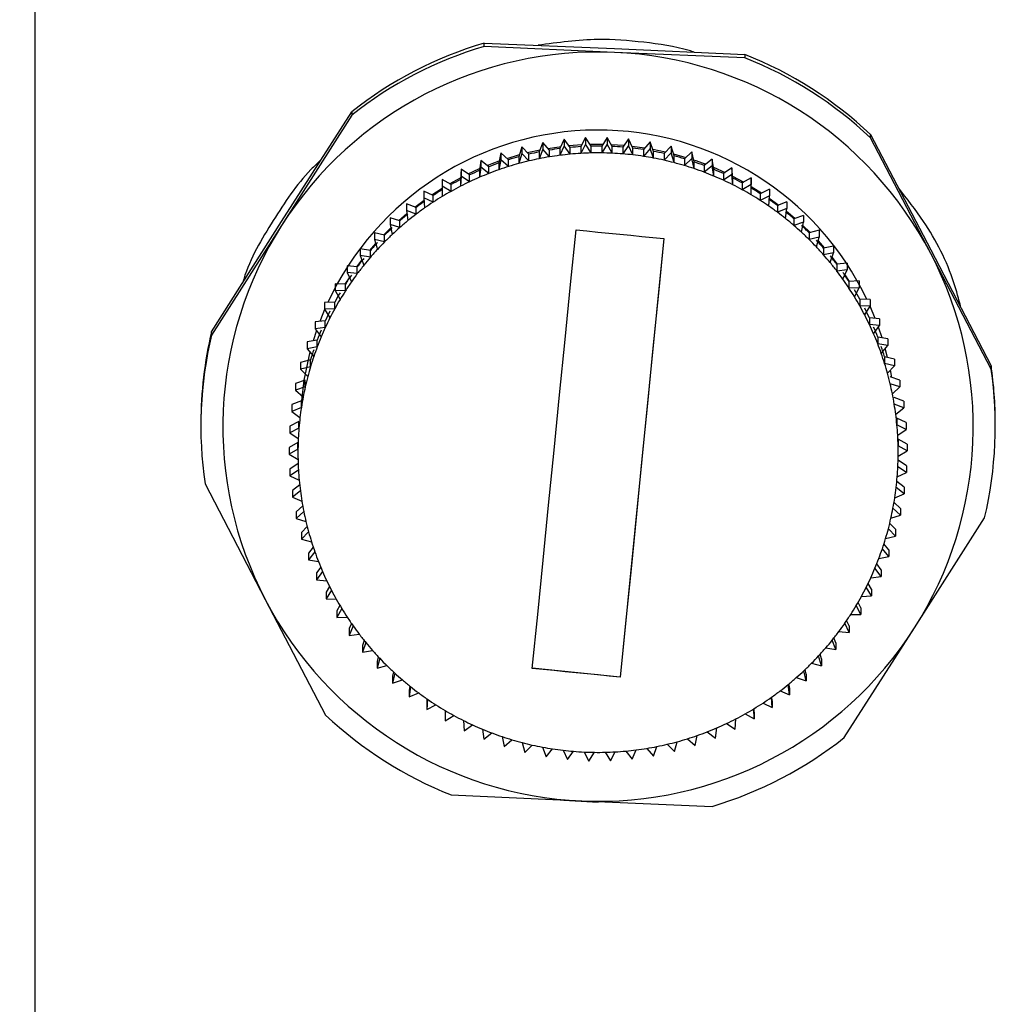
# Model space of a CAD drawing. Header units: millimetres. Extents: x 0 to 1260, y 0 to 891.
# Tile 18 of 56: x 218 to 240, y 655 to 678. Entities that reach past the tile are written whole.
import ezdxf

# ---------------------------------------------------------------- set-up
doc = ezdxf.new("R2010")
doc.units = ezdxf.units.MM
doc.header["$LTSCALE"] = 3
doc.layers.add('FORMAT', color=7, linetype='Continuous')
doc.styles.add('SLDTEXTSTYLE0', font='TXT', dxfattribs={"width": 0.605})
doc.dimstyles.new('SLDDIMSTYLE4', dxfattribs={"dimtxt": 7.704956, "dimasz": 9.906, "dimexe": 0, "dimexo": 0.0625, "dimgap": 1.926239, "dimtad": 1, "dimdec": 1, "dimrnd": 1e-09, "dimzin": 12, "dimdsep": 46, "dimtxsty": 'SLDTEXTSTYLE0', "dimblk2": 'DOT', "dimsah": 1, "dimcen": 0.09, "dimadec": 0, "dimazin": 3, "dimtfac": 1, "dimtdec": 1, "dimtmove": 0, "dimatfit": 0, "dimfxl": 1, "dimfrac": 2, "dimtolj": 1, "dimtzin": 12, "dimarcsym": 0})
doc.dimstyles.new('SLDDIMSTYLE5', dxfattribs={"dimtxt": 7.704956, "dimasz": 3.048, "dimexe": 0, "dimexo": 0.0625, "dimgap": 1.926239, "dimtad": 1, "dimdec": 1, "dimrnd": 1e-09, "dimzin": 12, "dimdsep": 46, "dimtxsty": 'SLDTEXTSTYLE0', "dimblk1": 'DOT', "dimsah": 1, "dimcen": 0.09, "dimadec": 0, "dimazin": 3, "dimtfac": 1, "dimtdec": 1, "dimtmove": 0, "dimatfit": 0, "dimldrblk": 'DOT', "dimfxl": 1, "dimfrac": 2, "dimtolj": 1, "dimtzin": 12, "dimarcsym": 0})

# ---------------------------------------------------------------- blocks, each defined once
blk = doc.blocks.new('_Dot')
at = {"color": 0, "linetype": 'ByBlock', "lineweight": -2}
blk.add_line((-0.5, 0), (-1, 0), dxfattribs=at)
at = {"color": 0, "linetype": 'ByBlock', "const_width": 0.5}
blk.add_lwpolyline([(-0.25, 0, 1), (0.25, 0, 1)], format="xyb", close=True, dxfattribs=at)
blk = doc.blocks.new('_D_5')
at = {"layer": 'FORMAT'}
for p, q in [((143.091, 770.74), (140.446, 770.74)), ((140.446, 770.74), (140.446, 758.907)), ((169.55, 770.74), (172.196, 770.74)), ((172.196, 770.74), (172.196, 758.907)), ((184.421, 641.467), (184.421, 760.143)), ((217.921, 641.467), (217.921, 760.143)), ((140.446, 758.907), (143.091, 758.907)), ((172.196, 758.907), (169.55, 758.907)), ((184.421, 757.143), (134.86, 757.143)), ((184.421, 757.143), (217.921, 757.143)), ((217.921, 757.143), (236.971, 757.143))]:
    blk.add_line(p, q, dxfattribs=at)
blk.add_solid([(184.421, 757.143), (174.515, 758.667), (174.515, 755.619)], dxfattribs=at)
at = {"layer": 'FORMAT', "xscale": 3.048, "yscale": 3.048, "rotation": 180}
blk.add_blockref('_Dot', (217.921, 757.143, 94.894), dxfattribs=at)
at = {"layer": 'FORMAT', "char_height": 7.9375, "attachment_point": 1, "style": 'SLDTEXTSTYLE0'}
for s, insert in [('33,5', (146.031, 782.736)), ('1,319', (143.091, 769.139))]:
    blk.add_mtext(s, dxfattribs=dict(at, insert=insert))
blk = doc.blocks.new('_D_6')
at = {"layer": 'FORMAT'}
for p, q in [((267.297, 770.74), (264.651, 770.74)), ((264.651, 770.74), (264.651, 758.907)), ((293.755, 770.74), (296.401, 770.74)), ((296.401, 770.74), (296.401, 758.907)), ((217.921, 641.467), (217.921, 760.143)), ((251.421, 641.467), (251.421, 760.143)), ((264.651, 758.907), (267.297, 758.907)), ((296.401, 758.907), (293.755, 758.907)), ((217.921, 757.143), (198.871, 757.143)), ((217.921, 757.143), (251.421, 757.143)), ((251.421, 757.143), (301.986, 757.143))]:
    blk.add_line(p, q, dxfattribs=at)
blk.add_solid([(251.421, 757.143), (261.327, 755.619), (261.327, 758.667)], dxfattribs=at)
at = {"layer": 'FORMAT', "xscale": 3.048, "yscale": 3.048}
blk.add_blockref('_Dot', (217.921, 757.143, 94.894), dxfattribs=at)
at = {"layer": 'FORMAT', "char_height": 7.9375, "attachment_point": 1, "style": 'SLDTEXTSTYLE0'}
for s, insert in [('33,5', (270.236, 782.736)), ('1,319', (267.297, 769.139))]:
    blk.add_mtext(s, dxfattribs=dict(at, insert=insert))

msp = doc.modelspace()

# ---------------------------------------------------------------- linework, layer by layer
at = {"color": 7, "linetype": 'Continuous', "lineweight": 25}
for p, q in [((228.086711, 676.929336), (228.086711, 677.004887)), ((228.086711, 677.004887), (231.041936, 676.881826)), ((231.041936, 676.794587), (228.086711, 676.929336)), ((231.041936, 676.881826), (233.99716, 676.747077)), ((233.99716, 676.671526), (231.041936, 676.794587)), ((233.99716, 676.747077), (233.99716, 676.671526)), ((223.502344, 672.960698), (225.091697, 675.447265)), ((225.091697, 675.371714), (223.502344, 672.873459)), ((225.091697, 675.447265), (225.091697, 675.371714)), ((236.844892, 674.859047), (236.844892, 674.934598)), ((236.844892, 674.934598), (238.210763, 672.319126)), ((229.417469, 674.754826), (229.339301, 674.536511)), ((229.417469, 674.754826), (229.417469, 674.602159)), ((229.567632, 674.578038), (229.417469, 674.754826)), ((229.900923, 674.825437), (229.807702, 674.613101)), ((229.900923, 674.672769), (229.807702, 674.460433)), ((229.900923, 674.825437), (229.900923, 674.672769)), ((230.038376, 674.638614), (229.900923, 674.825437)), ((230.038376, 674.485946), (229.900923, 674.672769)), ((230.006918, 674.681371), (230.305159, 674.704182)), ((230.388129, 674.862184), (230.28031, 674.656861)), ((230.388129, 674.709516), (230.28031, 674.504194)), ((230.28031, 674.656861), (230.28031, 674.504194)), ((230.388129, 674.862184), (230.388129, 674.709516)), ((230.512203, 674.666237), (230.388129, 674.862184)), ((230.512203, 674.513569), (230.388129, 674.709516)), ((230.483544, 674.711498), (230.782992, 674.713178)), ((230.512203, 674.513569), (230.512203, 674.666237)), ((230.876715, 674.864887), (230.754821, 674.667579)), ((230.876715, 674.71222), (230.754821, 674.514911)), ((230.754821, 674.667579), (230.754821, 674.514911)), ((230.876715, 674.864887), (230.876715, 674.71222)), ((230.986805, 674.660771), (230.876715, 674.864887)), ((230.986805, 674.508103), (230.876715, 674.71222)), ((230.961404, 674.707867), (231.259975, 674.688398)), ((230.986805, 674.508103), (230.986805, 674.660771)), ((231.364299, 674.833535), (231.228926, 674.645202)), ((231.364299, 674.680867), (231.228926, 674.492534)), ((231.364299, 674.833535), (231.364299, 674.680867)), ((231.459869, 674.622244), (231.364299, 674.833535)), ((231.459869, 674.469576), (231.364299, 674.680867)), ((231.43807, 674.670438), (231.733693, 674.630033)), ((231.848506, 674.768279), (231.700313, 674.589839)), ((231.848506, 674.768279), (231.848506, 674.615611)), ((231.92909, 674.550842), (231.848506, 674.768279)), ((232.326978, 674.669438), (232.166686, 674.50176)), ((232.326978, 674.669438), (232.326978, 674.51677)), ((232.392183, 674.446915), (232.326978, 674.669438)), ((238.210763, 672.231887), (236.844892, 674.859047)), ((228.47121, 674.513553), (228.424216, 674.286493)), ((228.47121, 674.513553), (228.47121, 674.360885)), ((228.64454, 674.359363), (228.47121, 674.513553)), ((228.60841, 674.391503), (228.890836, 674.475315)), ((228.940123, 674.650696), (228.877389, 674.427465)), ((228.940123, 674.498028), (228.877389, 674.274797)), ((228.940123, 674.650696), (228.940123, 674.498028)), ((229.102264, 674.484803), (228.940123, 674.650696)), ((229.102264, 674.332135), (228.940123, 674.498028)), ((229.066988, 674.520895), (229.35666, 674.584994)), ((229.102264, 674.332135), (229.102264, 674.484803)), ((229.417469, 674.602159), (229.339301, 674.383843)), ((229.339301, 674.536511), (229.339301, 674.383843)), ((229.567632, 674.42537), (229.417469, 674.602159)), ((229.567632, 674.42537), (229.567632, 674.578038)), ((229.807702, 674.613101), (229.807702, 674.460433)), ((230.038376, 674.485946), (230.038376, 674.638614)), ((231.228926, 674.645202), (231.228926, 674.492534)), ((231.459869, 674.469576), (231.459869, 674.622244)), ((231.848506, 674.615611), (231.700313, 674.437171)), ((231.700313, 674.589839), (231.700313, 674.437171)), ((231.92909, 674.398174), (231.848506, 674.615611)), ((231.911113, 674.59935), (232.201758, 674.538448)), ((231.92909, 674.398174), (231.92909, 674.550842)), ((232.326978, 674.51677), (232.166686, 674.349092)), ((232.166686, 674.50176), (232.166686, 674.349092)), ((232.392183, 674.294247), (232.326978, 674.51677)), ((232.378116, 674.49492), (232.661819, 674.414182)), ((232.392183, 674.294247), (232.392183, 674.446915)), ((232.797382, 674.537493), (232.625773, 674.381394)), ((232.797382, 674.537493), (232.797382, 674.384825)), ((232.846892, 674.310967), (232.797382, 674.537493)), ((228.013016, 674.344065), (227.98199, 674.114284)), ((228.013016, 674.344065), (228.013016, 674.191397)), ((228.196689, 674.20233), (228.013016, 674.344065)), ((228.47121, 674.360885), (228.424216, 674.133826)), ((228.424216, 674.286493), (228.424216, 674.133826)), ((228.64454, 674.206695), (228.47121, 674.360885)), ((228.64454, 674.206695), (228.64454, 674.359363)), ((228.877389, 674.427465), (228.877389, 674.274797)), ((232.797382, 674.384825), (232.625773, 674.228726)), ((232.625773, 674.381394), (232.625773, 674.228726)), ((232.846892, 674.158299), (232.797382, 674.384825)), ((232.846892, 674.158299), (232.846892, 674.310967)), ((233.257428, 674.373086), (233.075338, 674.229328)), ((233.075338, 674.229328), (233.075338, 674.07666)), ((233.257428, 674.220418), (233.075338, 674.07666)), ((233.257428, 674.373086), (233.257428, 674.220418)), ((233.291, 674.143662), (233.257428, 674.373086)), ((233.291, 673.990994), (233.257428, 674.220418)), ((227.567772, 674.143059), (227.552865, 673.911675)), ((227.567772, 673.990391), (227.552865, 673.759007)), ((227.567772, 674.143059), (227.567772, 673.990391)), ((227.760893, 674.014469), (227.567772, 674.143059)), ((227.760893, 673.861802), (227.567772, 673.990391)), ((227.725451, 674.038069), (227.987947, 674.158405)), ((227.760893, 673.861802), (227.760893, 674.014469)), ((228.013016, 674.191397), (227.98199, 673.961616)), ((227.98199, 674.114284), (227.98199, 673.961616)), ((228.196689, 674.049663), (228.013016, 674.191397)), ((228.196689, 674.049663), (228.196689, 674.20233)), ((233.284483, 674.188197), (233.548808, 674.070591)), ((233.291, 673.990994), (233.291, 674.143662)), ((233.704874, 674.17702), (233.513189, 674.046301)), ((233.513189, 674.046301), (233.513189, 673.893633)), ((233.704874, 674.024352), (233.513189, 673.893633)), ((233.704874, 674.17702), (233.704874, 674.024352)), ((233.722345, 673.945815), (233.704874, 674.17702)), ((233.722345, 673.793147), (233.704874, 674.024352)), ((233.719201, 673.987421), (233.97135, 673.85316)), ((227.339277, 673.796695), (227.137647, 673.911513)), ((227.137647, 673.911513), (227.137647, 673.758845)), ((227.305432, 673.815968), (227.555511, 673.952747)), ((227.339277, 673.644028), (227.339277, 673.796695)), ((227.552865, 673.911675), (227.552865, 673.759007)), ((233.722345, 673.793147), (233.722345, 673.945815)), ((234.137539, 673.950248), (233.937195, 673.833207)), ((233.937195, 673.833207), (233.937195, 673.680539)), ((234.137539, 673.79758), (233.937195, 673.680539)), ((234.137539, 673.950248), (234.137539, 673.79758)), ((234.138825, 673.718389), (234.137539, 673.950248)), ((234.138825, 673.565721), (234.137539, 673.79758)), ((226.933893, 673.550069), (226.724737, 673.650556)), ((226.724737, 673.650556), (226.724737, 673.497888)), ((226.902489, 673.565157), (227.137882, 673.716434)), ((226.933893, 673.397402), (226.933893, 673.550069)), ((227.339277, 673.644028), (227.137647, 673.758845)), ((227.137647, 673.758845), (227.138932, 673.526986)), ((234.138825, 673.565721), (234.138825, 673.718389)), ((234.553317, 673.693877), (234.345289, 673.591082)), ((234.345289, 673.591082), (234.345289, 673.438414)), ((234.553317, 673.541209), (234.345289, 673.438414)), ((234.538411, 673.309825), (234.553317, 673.541209)), ((234.553317, 673.693877), (234.553317, 673.541209)), ((226.546716, 673.275793), (226.331054, 673.361458)), ((226.331054, 673.361458), (226.331054, 673.20879)), ((226.518575, 673.286971), (226.728781, 673.44437)), ((226.724737, 673.497888), (226.742208, 673.266683)), ((226.933893, 673.397402), (226.724737, 673.497888)), ((234.549987, 673.489515), (234.764195, 673.332882)), ((234.950182, 673.409154), (234.735483, 673.321107)), ((234.735483, 673.321107), (234.735483, 673.168439)), ((234.950182, 673.409154), (234.950182, 673.256486)), ((226.155536, 672.982877), (226.340632, 673.143334)), ((226.546716, 673.123125), (226.331054, 673.20879)), ((226.331054, 673.20879), (226.364626, 672.979366)), ((226.546716, 673.123125), (226.546716, 673.275793)), ((234.950182, 673.256486), (234.735483, 673.168439)), ((234.919156, 673.026705), (234.950182, 673.256486)), ((234.941606, 673.19297), (235.130665, 673.032796)), ((235.3262, 673.097467), (235.105876, 673.024598)), ((235.3262, 673.097467), (235.3262, 672.9448)), ((221.91299, 670.462443), (223.502344, 672.960698)), ((223.502344, 672.873459), (221.91299, 670.386892)), ((226.179633, 672.975202), (225.958515, 673.045629)), ((225.958515, 673.045629), (225.958515, 672.892961)), ((226.179633, 672.822534), (225.958515, 672.892961)), ((225.958515, 672.892961), (226.008025, 672.666436)), ((226.179633, 672.822534), (226.179633, 672.975202)), ((235.105876, 673.024598), (235.105876, 672.87193)), ((235.3262, 672.9448), (235.105876, 672.87193)), ((235.279205, 672.71774), (235.3262, 672.9448)), ((225.608936, 672.704607), (225.608936, 672.55194)), ((225.834433, 672.649762), (225.608936, 672.704607)), ((225.8151, 672.654464), (225.975554, 672.815003)), ((225.834433, 672.497094), (225.834433, 672.649762)), ((235.310481, 672.868851), (235.474798, 672.708131)), ((235.679539, 672.760335), (235.454664, 672.702997)), ((235.454664, 672.702997), (235.454664, 672.55033)), ((235.679539, 672.760335), (235.679539, 672.607667)), ((225.498873, 672.303431), (225.63552, 672.461216)), ((225.834433, 672.497094), (225.608936, 672.55194)), ((225.608936, 672.55194), (225.674142, 672.329416)), ((232.161348, 672.576218), (231.171165, 662.634833)), ((235.679539, 672.607667), (235.454664, 672.55033)), ((235.616805, 672.384436), (235.679539, 672.607667)), ((235.654613, 672.518974), (235.794968, 672.360569)), ((225.512797, 672.301057), (225.28402, 672.340054)), ((225.28402, 672.340054), (225.28402, 672.187386)), ((225.512797, 672.148389), (225.512797, 672.301057)), ((236.008477, 672.3994), (235.780147, 672.357874)), ((235.780147, 672.357874), (235.780147, 672.205206)), ((236.008477, 672.246732), (235.780147, 672.205206)), ((235.930309, 672.028417), (236.008477, 672.246732)), ((236.008477, 672.3994), (236.008477, 672.246732)), ((238.210763, 672.319126), (239.576634, 669.691966)), ((239.576634, 669.616415), (238.210763, 672.231887)), ((225.208327, 671.931579), (225.322349, 672.083963)), ((225.512797, 672.148389), (225.28402, 672.187386)), ((225.28402, 672.187386), (225.364604, 671.969949)), ((235.972162, 672.145306), (236.089682, 671.991897)), ((236.311413, 672.016421), (236.080739, 671.990908)), ((236.080739, 671.990908), (236.080739, 671.83824)), ((236.311413, 672.016421), (236.311413, 671.863753)), ((224.985349, 671.953745), (224.985349, 671.801078)), ((225.216292, 671.930787), (224.985349, 671.953745)), ((225.216292, 671.778119), (224.985349, 671.801078)), ((224.985349, 671.801078), (225.080919, 671.589786)), ((225.216292, 671.778119), (225.216292, 671.930787)), ((236.311413, 671.863753), (236.080739, 671.83824)), ((236.218192, 671.651417), (236.311413, 671.863753)), ((224.714379, 671.547563), (224.714379, 671.394896)), ((224.946363, 671.540755), (224.714379, 671.547563)), ((224.944798, 671.540801), (225.037686, 671.685368)), ((224.946363, 671.388087), (224.946363, 671.540755)), ((236.261451, 671.749951), (236.357582, 671.603992)), ((236.58687, 671.613262), (236.354977, 671.603887)), ((236.354977, 671.603887), (236.354977, 671.451219)), ((236.58687, 671.613262), (236.58687, 671.460595)), ((224.946363, 671.388087), (224.714379, 671.394896)), ((224.714379, 671.394896), (224.824469, 671.190779)), ((236.58687, 671.460595), (236.354977, 671.451219)), ((236.47905, 671.255272), (236.58687, 671.460595)), ((224.704324, 671.132862), (224.47243, 671.123487)), ((224.47243, 671.123487), (224.47243, 670.970819)), ((224.704324, 670.980194), (224.704324, 671.132862)), ((236.601523, 671.198698), (236.601523, 671.04603)), ((236.833507, 671.19189), (236.601523, 671.198698)), ((236.833507, 671.19189), (236.833507, 671.039222)), ((224.704324, 670.980194), (224.47243, 670.970819)), ((224.47243, 670.970819), (224.596504, 670.774872)), ((236.833507, 671.039222), (236.601523, 671.04603)), ((236.711613, 670.841914), (236.833507, 671.039222)), ((236.949977, 670.764311), (236.833507, 671.040982)), ((224.491355, 670.709095), (224.260681, 670.683582)), ((224.260681, 670.683582), (224.260681, 670.530914)), ((224.491355, 670.556427), (224.491355, 670.709095)), ((236.819178, 670.777314), (236.819178, 670.624646)), ((237.050121, 670.754355), (236.819178, 670.777314)), ((237.050121, 670.754355), (237.050121, 670.601687)), ((221.91299, 670.386892), (221.91299, 670.462443)), ((224.290821, 670.489948), (224.214217, 670.254372)), ((224.491355, 670.556427), (224.260681, 670.530914)), ((224.260681, 670.530914), (224.398134, 670.344091)), ((237.050121, 670.601687), (236.819178, 670.624646)), ((236.914748, 670.413354), (237.050121, 670.601687)), ((237.106206, 670.324857), (237.02464, 670.566238)), ((224.308493, 670.271518), (224.080163, 670.229992)), ((224.080163, 670.229992), (224.080163, 670.077324)), ((224.308493, 670.11885), (224.308493, 670.271518)), ((237.00688, 670.341788), (237.00688, 670.18912)), ((237.235657, 670.30279), (237.00688, 670.341788)), ((237.235657, 670.30279), (237.235657, 670.150123)), ((224.308493, 670.11885), (224.080163, 670.077324)), ((224.080163, 670.077324), (224.230325, 669.900535)), ((237.235657, 670.150123), (237.00688, 670.18912)), ((237.087464, 669.971683), (237.235657, 670.150123)), ((237.231133, 669.877844), (237.178415, 670.081197)), ((224.15663, 669.822264), (223.931755, 669.764926)), ((223.931755, 669.764926), (223.931755, 669.612258)), ((224.15663, 669.669596), (224.15663, 669.822264)), ((237.163715, 669.894242), (237.163715, 669.741574)), ((237.389212, 669.839396), (237.163715, 669.894242)), ((237.389212, 669.839396), (237.389212, 669.686728)), ((224.15663, 669.669596), (223.931755, 669.612258)), ((223.931755, 669.612258), (224.093896, 669.446365)), ((237.389212, 669.686728), (237.163715, 669.741574)), ((237.228921, 669.51905), (237.389212, 669.686728)), ((239.576634, 669.691966), (239.576634, 669.616415)), ((224.036505, 669.363521), (223.816182, 669.290651)), ((224.036505, 669.210853), (224.036505, 669.363521)), ((237.510038, 669.366429), (237.28892, 669.436856)), ((237.510038, 669.366429), (237.510038, 669.213761)), ((223.816182, 669.290651), (223.816182, 669.137983)), ((224.036505, 669.210853), (223.816182, 669.137983)), ((223.816182, 669.137983), (223.989511, 668.983793)), ((237.510038, 669.213761), (237.28892, 669.284188)), ((237.338429, 669.057663), (237.510038, 669.213761)), ((223.948704, 668.897523), (223.734005, 668.809477)), ((223.948704, 668.744855), (223.948704, 668.897523)), ((237.597545, 668.886193), (237.381883, 668.971859)), ((237.597545, 668.886193), (237.597545, 668.733526)), ((223.734005, 668.809477), (223.734005, 668.656809)), ((223.948704, 668.744855), (223.734005, 668.656809)), ((223.734005, 668.656809), (223.917678, 668.515074)), ((237.597545, 668.733526), (237.381883, 668.819191)), ((237.415455, 668.589767), (237.597545, 668.733526)), ((223.893654, 668.426542), (223.685625, 668.323747)), ((223.893654, 668.273874), (223.893654, 668.426542)), ((237.442152, 668.501516), (237.442152, 668.348848)), ((237.651308, 668.40103), (237.442152, 668.501516)), ((221.671171, 668.392154), (221.671171, 668.316603)), ((223.685625, 668.323747), (223.685625, 668.17108)), ((223.893654, 668.273874), (223.685625, 668.17108)), ((237.651308, 668.248362), (237.442152, 668.348848)), ((237.459623, 668.117643), (237.651308, 668.248362)), ((237.651308, 668.40103), (237.651308, 668.248362)), ((223.685625, 668.17108), (223.878747, 668.04249)), ((237.469434, 668.028118), (237.469434, 667.87545)), ((237.671064, 667.913301), (237.469434, 668.028118)), ((223.871623, 667.952872), (223.671278, 667.83583)), ((223.671278, 667.83583), (223.671278, 667.683162)), ((223.871623, 667.800204), (223.671278, 667.683162)), ((223.871623, 667.800204), (223.871623, 667.952872)), ((237.671064, 667.760633), (237.469434, 667.87545)), ((237.470719, 667.643591), (237.671064, 667.760633)), ((237.671064, 667.913301), (237.671064, 667.760633)), ((223.671278, 667.683162), (223.872908, 667.568345)), ((237.656717, 667.425383), (237.469003, 667.550372)), ((223.875698, 667.474033), (223.691034, 667.348101)), ((223.691034, 667.348101), (223.691034, 667.195433)), ((223.882718, 667.326152), (223.691034, 667.195433)), ((237.656717, 667.272716), (237.463595, 667.401305)), ((237.656717, 667.425383), (237.656717, 667.272716)), ((223.691034, 667.195433), (223.90019, 667.094947)), ((237.608337, 666.939654), (237.439766, 667.069736)), ((237.448688, 667.169921), (237.656717, 667.272716)), ((221.765708, 667.016792), (223.131579, 664.389632)), ((223.910355, 666.993644), (223.744797, 666.862937)), ((223.744797, 666.862937), (223.744797, 666.71027)), ((223.926887, 666.854028), (223.744797, 666.71027)), ((237.608337, 666.786987), (237.424664, 666.928721)), ((237.608337, 666.939654), (237.608337, 666.786987)), ((223.744797, 666.71027), (223.960459, 666.624604)), ((237.393638, 666.69894), (237.608337, 666.786987)), ((223.979114, 666.516243), (223.832304, 666.382702)), ((237.52616, 666.305812), (237.352831, 666.460002)), ((237.52616, 666.45848), (237.376408, 666.591696)), ((237.52616, 666.45848), (237.52616, 666.305812)), ((224.003913, 666.386133), (223.832304, 666.230034)), ((223.832304, 666.382702), (223.832304, 666.230034)), ((223.832304, 666.230034), (224.053422, 666.159607)), ((237.305836, 666.232942), (237.52616, 666.305812)), ((237.839998, 663.748059), (239.429352, 666.246314)), ((224.081764, 666.044296), (223.953129, 665.909735)), ((237.410587, 665.831537), (237.248446, 665.99743)), ((237.410587, 665.984205), (237.279115, 666.118719)), ((237.410587, 665.984205), (237.410587, 665.831537)), ((224.113421, 665.924745), (223.953129, 665.757067)), ((223.953129, 665.909735), (223.953129, 665.757067)), ((223.953129, 665.757067), (224.178627, 665.702222)), ((237.185712, 665.774199), (237.410587, 665.831537)), ((224.217904, 665.580261), (224.106684, 665.44634)), ((237.262179, 665.366471), (237.112016, 665.54326)), ((237.262179, 665.519139), (237.148254, 665.653265)), ((237.262179, 665.519139), (237.262179, 665.366471)), ((224.254878, 665.472112), (224.106684, 665.293673)), ((224.106684, 665.44634), (224.106684, 665.293673)), ((224.106684, 665.293673), (224.335462, 665.254675)), ((237.033848, 665.324945), (237.262179, 665.366471)), ((224.386951, 665.126566), (224.292221, 664.994776)), ((237.081661, 664.912881), (236.944208, 665.099704)), ((237.081661, 665.065549), (236.984382, 665.197769)), ((237.081661, 665.065549), (237.081661, 664.912881)), ((224.427594, 665.030441), (224.292221, 664.842108)), ((224.292221, 664.994776), (224.292221, 664.842108)), ((224.292221, 664.842108), (224.523164, 664.819149)), ((236.850987, 664.887368), (237.081661, 664.912881)), ((224.588134, 664.685602), (224.508835, 664.557241)), ((236.869912, 664.472976), (236.745838, 664.668923)), ((236.869912, 664.625644), (236.788239, 664.754628)), ((236.869912, 664.625644), (236.869912, 664.472976)), ((224.630729, 664.601882), (224.508835, 664.404573)), ((224.508835, 664.557241), (224.508835, 664.404573)), ((224.508835, 664.404573), (224.740819, 664.397765)), ((236.638018, 664.463601), (236.869912, 664.472976)), ((223.131579, 664.389632), (224.49745, 661.774159)), ((224.8205, 664.259702), (224.755472, 664.135868)), ((224.863291, 664.188523), (224.755472, 663.983201)), ((236.627963, 664.0489), (236.517873, 664.253016)), ((236.627963, 664.201568), (236.560751, 664.326184)), ((236.627963, 664.201568), (236.627963, 664.0489)), ((224.755472, 664.135868), (224.755472, 663.983201)), ((224.755472, 663.983201), (224.987365, 663.992576)), ((236.395979, 664.055708), (236.627963, 664.0489)), ((225.082917, 663.851128), (225.030929, 663.73271)), ((225.12415, 663.792378), (225.030929, 663.580042)), ((225.030929, 663.73271), (225.030929, 663.580042)), ((236.250645, 661.261492), (237.839998, 663.748059)), ((236.356993, 663.642718), (236.261423, 663.854009)), ((236.356993, 663.795385), (236.303019, 663.914713)), ((236.356993, 663.795385), (236.356993, 663.642718)), ((225.030929, 663.580042), (225.261603, 663.605555)), ((236.058322, 663.409077), (236.016322, 663.522405)), ((236.12605, 663.665676), (236.356993, 663.642718)), ((225.374082, 663.462055), (225.333864, 663.349731)), ((225.412033, 663.415378), (225.333864, 663.197063)), ((225.333864, 663.349731), (225.333864, 663.197063)), ((235.829545, 663.295406), (236.058322, 663.256409)), ((236.058322, 663.256409), (235.977738, 663.473846)), ((236.058322, 663.409077), (236.058322, 663.256409)), ((225.333864, 663.197063), (225.562195, 663.238589)), ((225.692525, 663.094558), (225.662803, 662.988796)), ((225.725537, 663.059359), (225.662803, 662.836128)), ((235.733406, 662.891856), (235.6682, 663.114379)), ((235.733406, 663.044523), (235.702103, 663.15135)), ((225.662803, 662.988796), (225.662803, 662.836128)), ((225.662803, 662.836128), (225.887678, 662.893466)), ((231.171165, 662.634833), (229.180994, 662.832681)), ((235.507909, 662.946701), (235.733406, 662.891856)), ((235.733406, 663.044523), (235.733406, 662.891856)), ((226.036619, 662.750599), (226.016142, 662.651663)), ((226.063137, 662.726055), (226.016142, 662.498996)), ((226.016142, 662.651663), (226.016142, 662.498996)), ((231.171165, 662.632955), (231.171165, 662.634833)), ((235.162708, 662.621261), (235.383827, 662.550834)), ((235.383827, 662.550834), (235.334317, 662.777359)), ((235.383827, 662.703502), (235.361965, 662.80353)), ((235.383827, 662.703502), (235.383827, 662.550834)), ((226.016142, 662.498996), (226.236466, 662.571865)), ((226.404587, 662.43201), (226.39216, 662.339977)), ((226.423186, 662.41709), (226.39216, 662.187309)), ((235.011288, 662.235005), (234.977716, 662.464429)), ((235.011288, 662.387673), (234.997661, 662.480798)), ((235.011288, 662.387673), (235.011288, 662.235005)), ((226.39216, 662.339977), (226.39216, 662.187309)), ((226.39216, 662.187309), (226.606859, 662.275356)), ((234.617605, 661.945908), (234.600134, 662.177112)), ((234.617605, 662.098575), (234.611084, 662.184873)), ((234.795626, 662.32067), (235.011288, 662.235005)), ((226.794515, 662.140486), (226.789024, 662.055254)), ((226.803931, 662.13397), (226.789024, 661.902586)), ((226.789024, 662.055254), (226.789024, 661.902586)), ((226.789024, 661.902586), (226.997053, 662.005381)), ((234.408449, 662.046394), (234.617605, 661.945908)), ((234.617605, 662.098575), (234.617605, 661.945908)), ((227.203517, 661.878074), (227.204802, 661.646215)), ((227.204802, 661.646215), (227.405147, 661.763257)), ((234.003065, 661.799768), (234.204695, 661.68495)), ((234.204695, 661.68495), (234.20341, 661.916809)), ((234.204695, 661.837618), (234.204253, 661.917322)), ((234.204695, 661.837618), (234.204695, 661.68495)), ((227.619997, 661.650648), (227.637468, 661.419443)), ((227.637468, 661.419443), (227.829152, 661.550162)), ((233.581448, 661.581994), (233.77457, 661.453404)), ((233.77457, 661.453404), (233.789477, 661.684788)), ((228.051342, 661.452801), (228.084914, 661.223377)), ((228.084914, 661.223377), (228.267004, 661.367136)), ((228.49545, 661.285496), (228.54496, 661.05897)), ((232.871131, 661.08291), (232.918126, 661.30997)), ((233.145653, 661.394133), (233.329326, 661.252398)), ((233.329326, 661.252398), (233.360352, 661.482179)), ((228.54496, 661.05897), (228.716569, 661.215069)), ((228.950159, 661.149548), (229.015364, 660.927025)), ((229.015364, 660.927025), (229.175656, 661.094703)), ((229.413252, 661.045621), (229.493836, 660.828184)), ((231.924873, 660.841637), (232.003041, 661.059952)), ((232.240078, 661.11166), (232.402219, 660.945767)), ((232.402219, 660.945767), (232.464953, 661.168998)), ((232.697802, 661.2371), (232.871131, 661.08291)), ((229.493836, 660.828184), (229.642029, 661.006624)), ((229.882473, 660.974219), (229.978043, 660.762928)), ((229.978043, 660.762928), (230.113416, 660.951261)), ((230.355537, 660.935692), (230.465627, 660.731576)), ((230.465627, 660.731576), (230.58752, 660.928884)), ((230.830139, 660.930226), (230.954212, 660.734279)), ((230.954212, 660.734279), (231.062032, 660.939602)), ((231.303966, 660.957849), (231.441419, 660.771026)), ((231.441419, 660.771026), (231.53464, 660.983362)), ((231.77471, 661.018425), (231.924873, 660.841637)), ((227.345182, 659.961681), (230.300406, 659.826932)), ((229.896256, 659.84536), (230.671171, 659.798899)), ((230.300406, 659.826932), (233.255631, 659.703871))]:
    msp.add_line(p, q, dxfattribs=at)
at = {"color": 7, "linetype": 'Continuous', "lineweight": 25, "flags": 128}
for points in [[(229.533938, 674.617706), (229.790119, 674.656411), (229.828906, 674.661399)], [(228.160491, 674.230264), (228.270528, 674.273201), (228.433817, 674.332885)], [(232.83669, 674.357645), (232.887312, 674.340291), (233.111579, 674.25794)], [(234.138615, 673.756332), (234.297943, 673.658002), (234.377135, 673.606819)], [(229.180994, 662.830803), (229.303528, 664.050834), (229.427122, 665.284411), (229.551426, 666.528023), (229.676085, 667.778126), (229.800744, 669.031161), (229.925048, 670.283559), (230.048643, 671.531753), (230.171177, 672.772189)], [(230.171177, 672.772189), (230.419846, 672.747054), (230.668603, 672.722029), (230.917418, 672.697117), (231.166262, 672.672319), (231.415107, 672.64764), (231.663922, 672.623082), (231.912679, 672.598648), (232.161348, 672.57434)], [(232.161348, 672.57434), (232.038814, 671.333905), (231.915219, 670.085711), (231.790915, 668.833313), (231.666257, 667.580278), (231.541598, 666.330175), (231.417294, 665.086563), (231.293699, 663.852986), (231.171165, 662.632955)], [(224.475689, 670.965672), (224.434984, 670.869604), (224.365495, 670.695175)], [(224.142957, 670.003395), (224.007374, 669.363248), (223.948728, 668.89768)], [(237.324615, 669.425487), (237.300873, 669.556423), (237.294761, 669.587925)], [(231.171165, 662.632955), (230.922496, 662.657263), (230.673739, 662.681697), (230.424924, 662.706255), (230.176079, 662.730934), (229.927235, 662.755731), (229.67842, 662.780644), (229.429663, 662.805669), (229.180994, 662.830803)]]:
    msp.add_lwpolyline(points, dxfattribs=at)
at = {"color": 7, "linetype": 'Continuous', "lineweight": 25}
for centre, radius, start, end in [((230.669549, 668.38034), 9.002991, 106.671651, 128.2836692), ((230.669549, 668.304789), 9.002991, 106.671651, 128.2836692), ((230.67003, 668.300517), 8.502207, 87.4929557, 147.4623645), ((230.673139, 668.302028), 8.500563, 27.5359929, 87.5134443), ((230.673751, 668.382009), 9.001078, 46.7171705, 68.3322666), ((230.673751, 668.306458), 9.001078, 46.7171705, 68.3322666), ((230.671186, 668.280789), 6.752312, 25.558604, 155.0739782), ((230.671165, 667.861726), 6.806367, 93.2920236, 95.3345044), ((230.671171, 667.861617), 6.806476, 89.2958261, 91.338285), ((230.671174, 667.861696), 6.806397, 85.2996156, 87.3420904), ((230.671046, 667.86249), 6.805593, 101.2846738, 103.3273094), ((230.671132, 667.862021), 6.806071, 97.2882819, 99.330822), ((230.671132, 667.709353), 6.806071, 97.2882819, 99.330822), ((230.671154, 667.709183), 6.806242, 95.3345037, 97.2882831), ((230.671165, 667.709058), 6.806367, 93.2920236, 95.3345044), ((230.67117, 667.70898), 6.806445, 91.3382842, 93.2920246), ((230.671171, 667.708949), 6.806476, 89.2958261, 91.338285), ((230.671171, 667.708965), 6.80646, 87.3420894, 89.295827), ((230.671174, 667.709028), 6.806397, 85.2996156, 87.3420904), ((230.671183, 667.709138), 6.806287, 83.3458455, 85.2996163), ((230.671202, 667.861962), 6.80613, 81.3033185, 83.3458467), ((230.671202, 667.709294), 6.80613, 81.3033185, 83.3458467), ((230.671232, 667.709494), 6.805928, 79.3494794, 81.3033189), ((230.671278, 667.862405), 6.805681, 77.3068626, 79.3494807), ((230.671426, 667.863009), 6.805058, 73.3101792, 75.3529219), ((230.67063, 667.863886), 6.804136, 109.2781351, 111.3210624), ((230.670884, 667.863119), 6.804944, 105.2812695, 107.324035), ((230.670884, 667.710451), 6.804944, 105.2812695, 107.324035), ((230.670975, 667.710118), 6.805289, 103.3273093, 105.281271), ((230.671046, 667.709822), 6.805593, 101.2846738, 103.3273094), ((230.671097, 667.709566), 6.805854, 99.3308216, 101.2846752), ((230.671278, 667.709737), 6.805681, 77.3068626, 79.3494807), ((230.671342, 667.71002), 6.80539, 75.3529204, 77.3068628), ((230.671426, 667.710341), 6.805058, 73.3101792, 75.3529219), ((230.671533, 667.710698), 6.804685, 71.3561018, 73.3101792), ((230.671665, 667.863756), 6.804274, 69.3132037, 71.3561034), ((230.670268, 667.864766), 6.803184, 113.2753316, 115.3184495), ((230.670463, 667.711646), 6.803677, 111.3210627, 113.2753333), ((230.67063, 667.711218), 6.804136, 109.2781351, 111.3210624), ((230.67077, 667.710819), 6.804559, 107.3240351, 109.2781367), ((230.671665, 667.711088), 6.804274, 69.3132037, 71.3561034), ((230.671823, 667.711507), 6.803826, 67.3589615, 69.3132034), ((230.672009, 667.86462), 6.803344, 65.3158773, 67.3589632), ((230.672009, 667.711952), 6.803344, 65.3158773, 67.3589632), ((230.66979, 667.865731), 6.802107, 117.2729136, 119.3162471), ((230.670044, 667.712572), 6.80266, 115.31845, 117.2729153), ((230.670268, 667.712098), 6.803184, 113.2753316, 115.3184495), ((230.672224, 667.71242), 6.802829, 63.361444, 65.3158768), ((230.672468, 667.865574), 6.802285, 61.318148, 63.3614457), ((230.672468, 667.712906), 6.802285, 61.318148, 63.3614457), ((230.669195, 667.86675), 6.800927, 121.2709281, 123.3144981), ((230.669507, 667.713568), 6.801528, 119.3162478, 121.2709298), ((230.66979, 667.713063), 6.802107, 117.2729136, 119.3162471), ((230.672742, 667.713406), 6.801715, 59.3635009, 61.3181472), ((230.673045, 667.866586), 6.80112, 57.3199714, 59.3635026), ((230.673045, 667.713918), 6.80112, 57.3199714, 59.3635026), ((230.668484, 667.867792), 6.799665, 125.2694139, 127.3132366), ((230.668853, 667.714602), 6.800305, 123.3144991, 125.2694156), ((230.669195, 667.714082), 6.800927, 121.2709281, 123.3144981), ((230.673377, 667.714437), 6.800504, 55.3650921, 57.3199705), ((230.673738, 667.867626), 6.79987, 53.3213121, 55.3650938), ((230.667667, 667.868826), 6.798347, 129.2684005, 131.3124873), ((230.668088, 667.715644), 6.799012, 127.3132378, 129.2684021), ((230.668484, 667.715124), 6.799665, 125.2694139, 127.3132366), ((230.673738, 667.714958), 6.79987, 53.3213121, 55.3650938), ((230.674126, 667.715479), 6.79922, 51.3661867, 53.321311), ((230.674539, 667.868663), 6.798559, 49.322144, 51.3661883), ((230.65631, 668.310797), 8.485111, 147.4710529, 207.5241897), ((230.667667, 667.716158), 6.798347, 129.2684005, 131.3124873), ((230.674539, 667.715996), 6.798559, 49.322144, 51.3661883), ((230.674975, 667.716504), 6.797889, 47.3667631, 49.3221426), ((230.66676, 667.869823), 6.796999, 133.2679077, 135.3122648), ((230.66676, 667.717155), 6.796999, 133.2679077, 135.3122648), ((230.667224, 667.716663), 6.797675, 131.3124886, 133.2679092), ((230.675433, 667.869668), 6.797214, 45.3224506, 47.3667646), ((230.675433, 667.717), 6.797214, 45.3224506, 47.3667646), ((230.665782, 667.870758), 6.795646, 137.2679452, 139.3125736), ((230.666278, 667.717632), 6.796322, 135.3122663, 137.2679466), ((230.675909, 667.717482), 6.796537, 43.3668101, 45.3224491), ((230.676401, 667.870614), 6.79586, 41.322226, 43.3668115), ((230.665782, 667.71809), 6.795646, 137.2679452, 139.3125736), ((230.676401, 667.717947), 6.79586, 41.322226, 43.3668115), ((230.676905, 667.71839), 6.795188, 39.3663267, 41.3222244), ((230.686032, 668.310721), 8.485111, 327.4710529, 27.5241897), ((230.664759, 667.871608), 6.794315, 141.2685123, 143.3134078), ((230.665274, 667.718527), 6.794976, 139.3125752, 141.2685136), ((230.677419, 667.871479), 6.794524, 37.3214743, 39.3663279), ((230.677419, 667.718812), 6.794524, 37.3214743, 39.3663279), ((230.664238, 667.719328), 6.793666, 143.3134095, 145.2695993), ((230.664759, 667.71894), 6.794315, 141.2685123, 143.3134078), ((230.677938, 667.719208), 6.793871, 35.3653221, 37.3214727), ((230.678459, 667.872245), 6.793232, 33.3202103, 35.3653232), ((230.663717, 667.872357), 6.793032, 145.2695982, 147.3147512), ((230.663717, 667.719689), 6.793032, 145.2695982, 147.3147512), ((230.678459, 667.719578), 6.793232, 33.3202103, 35.3653232), ((230.662688, 667.872993), 6.791822, 149.2711818, 151.3165777), ((230.663199, 667.720022), 6.792417, 147.3147529, 149.2711827), ((230.678979, 667.719919), 6.79261, 31.3638159, 33.3202085), ((230.679493, 667.8729), 6.792008, 29.3184582, 31.3638168), ((230.662688, 667.720325), 6.791822, 149.2711818, 151.3165777), ((230.679493, 667.720232), 6.792008, 29.3184582, 31.3638168), ((230.661702, 667.873512), 6.790708, 153.2732324, 155.318852), ((230.662188, 667.720599), 6.791252, 151.3165795, 153.273233), ((230.679997, 667.720516), 6.79143, 27.3618372, 29.3184565), ((230.680488, 667.873437), 6.790878, 25.3162523, 27.3618379), ((230.661702, 667.720844), 6.790708, 153.2732324, 155.318852), ((230.680488, 667.72077), 6.790878, 25.3162523, 27.3618379), ((230.654444, 668.392135), 8.983273, 166.6756928, 179.9998756), ((230.660791, 667.873913), 6.789712, 157.27571, 159.3215296), ((230.661235, 667.721059), 6.790194, 155.3188537, 157.2757104), ((230.680961, 667.720994), 6.790354, 23.3594246, 25.3162506), ((230.681413, 667.873857), 6.789862, 21.3136354, 23.359425), ((230.654273, 668.316607), 8.983101, 166.6755879, 188.3196547), ((230.660791, 667.721245), 6.789712, 157.27571, 159.3215296), ((230.681413, 667.721189), 6.789862, 21.3136354, 23.359425), ((230.659983, 667.874203), 6.788854, 161.2785664, 163.3245586), ((230.660372, 667.721403), 6.789264, 159.3215313, 161.2785666), ((230.68184, 667.721356), 6.789403, 19.356625, 21.3136337), ((230.682239, 667.874164), 6.78898, 17.3106584, 19.3566252), ((230.682239, 667.721496), 6.78898, 17.3106584, 19.3566252), ((230.659983, 667.721535), 6.788854, 161.2785664, 163.3245586), ((230.659626, 667.721642), 6.788481, 163.3245602, 165.2817461), ((230.682607, 667.721611), 6.788595, 15.3534928, 17.3106568), ((230.688069, 668.316599), 8.983101, 346.6755879, 8.3196547), ((230.688156, 668.392151), 8.983015, 0.0000226, 8.3197318), ((230.659305, 667.721726), 6.788149, 165.2817461, 167.3278799), ((230.682939, 667.721702), 6.78825, 13.3073793, 15.3534928), ((230.659021, 667.72179), 6.787859, 167.3278813, 169.2851869), ((230.683235, 667.721772), 6.787946, 11.3500891, 13.3073778), ((230.658779, 667.721836), 6.787612, 169.2851872, 171.3314288), ((230.68349, 667.721823), 6.787686, 9.303862, 11.3500888), ((230.658579, 667.721867), 6.78741, 171.3314301, 173.2888219), ((230.683704, 667.721859), 6.787469, 7.3464802, 9.3038606), ((230.658424, 667.721885), 6.787253, 173.2888225, 175.3351362), ((230.683874, 667.72188), 6.787298, 5.300175, 7.3464797), ((230.658314, 667.721894), 6.787143, 175.3351373, 177.2925804), ((230.683998, 667.721892), 6.787173, 3.3427365, 5.3001738), ((230.658251, 667.721897), 6.78708, 177.2925812, 179.3389298), ((230.684076, 667.721897), 6.787095, 1.2963901, 3.3427357), ((230.658235, 667.721898), 6.787064, 179.3389308, 181.2963891), ((230.684107, 667.721898), 6.787064, 359.3389308, 1.2963891), ((230.658266, 667.721898), 6.787095, 181.2963901, 183.3427357), ((230.684091, 667.721898), 6.78708, 357.2925812, 359.3389298), ((230.658344, 667.721903), 6.787173, 183.3427365, 185.3001738), ((230.684028, 667.721901), 6.787143, 355.3351373, 357.2925804), ((230.658468, 667.721915), 6.787298, 185.300175, 187.3464797), ((230.683918, 667.72191), 6.787253, 353.2888225, 355.3351362), ((230.658638, 667.721937), 6.787469, 187.3464802, 189.3038606), ((230.683763, 667.721928), 6.78741, 351.3314301, 353.2888219), ((230.658852, 667.721972), 6.787686, 189.303862, 191.3500888), ((230.683563, 667.721959), 6.787612, 349.2851872, 351.3314288), ((230.68332, 667.722005), 6.787859, 347.3278813, 349.2851869), ((230.659107, 667.722023), 6.787946, 191.3500891, 193.3073778), ((230.683037, 667.722069), 6.788149, 345.2817461, 347.3278799), ((230.659403, 667.722093), 6.78825, 193.3073793, 195.3534928), ((230.682716, 667.722153), 6.788481, 343.3245602, 345.2817461), ((230.659735, 667.722185), 6.788595, 195.3534928, 197.3106568), ((230.682359, 667.72226), 6.788854, 341.2785664, 343.3245586), ((230.660103, 667.722299), 6.78898, 197.3106584, 199.3566252), ((230.68197, 667.722392), 6.789264, 339.3215313, 341.2785666), ((230.660502, 667.722439), 6.789403, 199.356625, 201.3136337), ((230.681551, 667.72255), 6.789712, 337.27571, 339.3215296), ((230.660929, 667.722606), 6.789862, 201.3136354, 203.359425), ((230.681107, 667.722737), 6.790194, 335.3188537, 337.2757104), ((230.661381, 667.722802), 6.790354, 203.3594246, 205.3162506), ((230.68064, 667.722951), 6.790708, 333.2732324, 335.318852), ((230.661854, 667.723026), 6.790878, 205.3162523, 207.3618379), ((230.680154, 667.723196), 6.791252, 331.3165795, 333.273233), ((230.662345, 667.723279), 6.79143, 207.3618372, 209.3184565), ((230.662849, 667.723563), 6.792008, 209.3184582, 211.3638168), ((230.679654, 667.72347), 6.791822, 329.2711818, 331.3165777), ((230.669203, 668.319491), 8.500563, 207.5359929, 267.5134443), ((230.663363, 667.723876), 6.79261, 211.3638159, 213.3202085), ((230.679143, 667.723773), 6.792417, 327.3147529, 329.2711827), ((230.663882, 667.724218), 6.793232, 213.3202103, 215.3653232), ((230.678625, 667.724106), 6.793032, 325.2695982, 327.3147512), ((230.664404, 667.724587), 6.793871, 215.3653221, 217.3214727), ((230.672312, 668.321001), 8.502207, 267.4929557, 327.4623645), ((230.678104, 667.724467), 6.793666, 323.3134095, 325.2695993), ((230.664923, 667.724984), 6.794524, 217.3214743, 219.3663279), ((230.677583, 667.724855), 6.794315, 321.2685123, 323.3134078), ((230.665437, 667.725405), 6.795188, 219.3663267, 221.3222244), ((230.67656, 667.725705), 6.795646, 317.2679452, 319.3125736), ((230.677067, 667.725269), 6.794976, 319.3125752, 321.2685136), ((230.665941, 667.725849), 6.79586, 221.322226, 223.3668115), ((230.666433, 667.726313), 6.796537, 223.3668101, 225.3224491), ((230.676064, 667.726164), 6.796322, 315.3122663, 317.2679466), ((230.666909, 667.726795), 6.797214, 225.3224506, 227.3667646), ((230.675582, 667.72664), 6.796999, 313.2679077, 315.3122648), ((230.667367, 667.727292), 6.797889, 227.3667631, 229.3221426), ((230.674675, 667.727637), 6.798347, 309.2684005, 311.3124873), ((230.675118, 667.727132), 6.797675, 311.3124886, 313.2679092), ((230.667803, 667.7278), 6.798559, 229.322144, 231.3661883), ((230.668216, 667.728316), 6.79922, 231.3661867, 233.321311), ((230.674254, 667.728152), 6.799012, 307.3132378, 309.2684021), ((230.668604, 667.728837), 6.79987, 233.3213121, 235.3650938), ((230.673489, 667.729193), 6.800305, 303.3144991, 305.2694156), ((230.673858, 667.728671), 6.799665, 305.2694139, 307.3132366), ((230.668964, 667.729359), 6.800504, 235.3650921, 237.3199705), ((230.669297, 667.729877), 6.80112, 237.3199714, 239.3635026), ((230.673147, 667.729713), 6.800927, 301.2709281, 303.3144981), ((230.668591, 668.326748), 9.001078, 226.7171705, 248.3322666), ((230.6696, 667.730389), 6.801715, 239.3635009, 241.3181472), ((230.669874, 667.730889), 6.802285, 241.318148, 243.3614457), ((230.672551, 667.730732), 6.802107, 297.2729136, 299.3162471), ((230.672835, 667.730227), 6.801528, 299.3162478, 301.2709298), ((230.670118, 667.731376), 6.802829, 243.361444, 245.3158768), ((230.670333, 667.731843), 6.803344, 245.3158773, 247.3589632), ((230.672074, 667.731697), 6.803184, 293.2753316, 295.3184495), ((230.672298, 667.731223), 6.80266, 295.31845, 297.2729153), ((230.670519, 667.732288), 6.803826, 247.3589615, 249.3132034), ((230.670677, 667.732707), 6.804274, 249.3132037, 251.3561034), ((230.670809, 667.733097), 6.804685, 251.3561018, 253.3101792), ((230.671572, 667.732976), 6.804559, 287.3240351, 289.2781367), ((230.671712, 667.732577), 6.804136, 289.2781351, 291.3210624), ((230.671879, 667.732149), 6.803677, 291.3210627, 293.2753333), ((230.670916, 667.733454), 6.805058, 253.3101792, 255.3529219), ((230.671, 667.733775), 6.80539, 255.3529204, 257.3068628), ((230.671064, 667.734059), 6.805681, 257.3068626, 259.3494807), ((230.67111, 667.734301), 6.805928, 259.3494794, 261.3033189), ((230.671245, 667.734229), 6.805854, 279.3308216, 281.2846752), ((230.671296, 667.733973), 6.805593, 281.2846738, 283.3273094), ((230.671366, 667.733677), 6.805289, 283.3273093, 285.281271), ((230.671458, 667.733344), 6.804944, 285.2812695, 287.324035), ((230.672793, 668.328417), 9.002991, 286.671651, 308.2836692), ((230.67114, 667.734501), 6.80613, 261.3033185, 263.3458467), ((230.671158, 667.734657), 6.806287, 263.3458455, 265.2996163), ((230.671168, 667.734767), 6.806397, 265.2996156, 267.3420904), ((230.671171, 667.73483), 6.80646, 267.3420894, 269.295827), ((230.671171, 667.734846), 6.806476, 269.2958261, 271.338285), ((230.671172, 667.734815), 6.806445, 271.3382842, 273.2920246), ((230.671176, 667.734737), 6.806367, 273.2920236, 275.3345044), ((230.671188, 667.734612), 6.806242, 275.3345037, 277.2882831), ((230.67121, 667.734442), 6.806071, 277.2882819, 279.330822)]:
    msp.add_arc(centre, radius, start, end, dxfattribs=at)
for points, knots in [([(232.852159, 676.799285), (232.814119, 676.811069), (232.4419, 676.926378), (231.71084, 677.033119), (230.560175, 677.125464), (229.763629, 677.016117), (229.310566, 676.953923)], [0, 0, 0, 0, 0.0334413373, 0.3272235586, 0.6173354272, 1, 1, 1, 1]), ([(224.400755, 674.366275), (224.320773, 674.290678), (223.893232, 673.886574), (223.294296, 672.975609), (222.772838, 672.10175), (222.623321, 671.595396), (222.61428, 671.564779)], [0, 0, 0, 0, 0.09853592, 0.526721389, 0.971382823, 1, 1, 1, 1]), ([(238.889486, 671.013649), (238.841551, 671.200529), (238.664839, 671.889462), (238.186332, 672.816601), (237.673153, 673.472169), (237.479262, 673.719858)], [0, 0, 0, 0, 0.188044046, 0.693223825, 1, 1, 1, 1])]:
    msp.add_open_spline(points, degree=3, knots=knots, dxfattribs=at)

# ---------------------------------------------------------------- dimensions: what is measured, and where the dimension line sits
at = {"layer": 'FORMAT'}
for base, p1, p2, dimstyle, picture, middle in [((217.921171, 757.14304), (184.421171, 641.467315), (217.921171, 641.467315), 'SLDDIMSTYLE4', '_D_5', (156.320595, 757.14304)), ((251.421171, 757.14304), (217.921171, 641.467315), (251.421171, 641.467315), 'SLDDIMSTYLE5', '_D_6', (280.525769, 757.14304))]:
    dim = msp.add_linear_dim(base=base, p1=p1, p2=p2, dimstyle=dimstyle, dxfattribs=at)
    dim.commit()
    dim.dimension.update_dxf_attribs({"geometry": picture, "text_midpoint": middle, "dimtype": 160})

doc.saveas('drawing.dxf')
